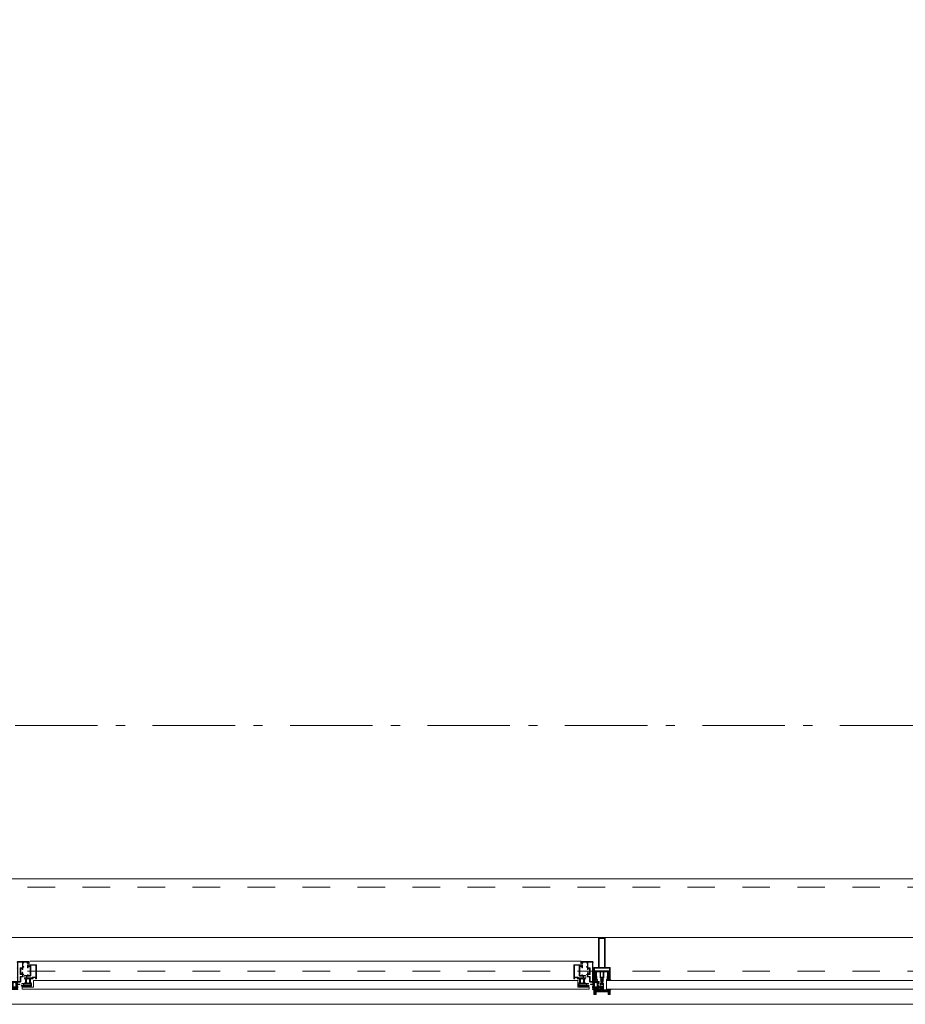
# Model space of a CAD drawing. Header units: millimetres. Extents: x 293454 to 524618, y 211738 to 307297.
# Tile 93 of 152: x 510508 to 513192, y 219688 to 222673. Entities that reach past the tile are written whole.
import ezdxf

# ---------------------------------------------------------------- set-up
doc = ezdxf.new("R2010")
doc.units = ezdxf.units.MM
doc.header["$LTSCALE"] = 400
doc.linetypes.add('STYLE_01', pattern=[0.416641, 0.208282, -0.208359])
doc.linetypes.add('STYLE_06', pattern=[1.041641, 0.625, -0.208282, 0.069427, -0.138931])
doc.layers.add('mat-glas', color=5, linetype='Continuous', lineweight=15)
doc.layers.add('None', color=7, linetype='Continuous', lineweight=9)
doc.styles.get("Standard").update_dxf_attribs({"font": 'arial.ttf'})

# ---------------------------------------------------------------- blocks, each defined once
blk = doc.blocks.new('30010-0')
at = {"layer": 'None', "color": 8, "linetype": 'Continuous', "lineweight": 5}
for p, q in [((3, 20), (3, 22)), ((3, 11), (3, 18)), ((3, 6), (3, 9)), ((4, 6), (4, 22)), ((5, 6), (5, 22)), ((6, 18), (6, 22)), ((6, 6), (6, 11)), ((7, 20), (7, 22)), ((8, 21), (8, 22)), ((8, 6), (8, 7)), ((12, 21), (12, 22)), ((12, 6), (12, 7)), ((13, 20), (13, 22)), ((13, 6), (13, 8)), ((14, 6), (14, 22)), ((15, 6), (15, 22)), ((16, 6), (16, 22)), ((17, 20), (17, 22)), ((17, 13), (17, 17)), ((17, 6), (17, 9)), ((18, 14), (18, 16)), ((19, 14), (19, 16)), ((20, 14), (20, 16)), ((21, 14), (21, 16)), ((22, 15), (22, 16)), ((23, 15), (23, 16)), ((24, 14), (24, 16)), ((25, 15), (25, 16))]:
    blk.add_line(p, q, dxfattribs=at)
at = {"layer": 'None', "color": 8, "linetype": 'Continuous', "lineweight": 5, "flags": 128}
for points in [[(20, 22), (27, 22), (28, 23), (29, 24), (29, 37), (30, 38), (34, 38), (35, 38), (36, 39), (36, 39), (36, 40), (36, 40), (36, 40), (35, 40), (35, 40), (35, 43), (36, 44), (37, 44), (38, 45), (37, 45), (35, 45), (35, 50), (34, 52), (33, 52), (33, 48), (32, 47), (30, 47), (29, 48), (29, 63), (30, 64), (32, 64), (33, 63), (33, 61), (34, 61), (35, 62), (35, 68), (37, 68), (38, 69), (37, 70), (35, 70), (35, 80), (36, 80), (36, 80), (37, 80), (37, 81), (35, 81), (35, 83), (50, 83), (50, 81), (49, 81), (49, 80), (49, 80), (50, 80), (50, 79), (51, 79), (51, 79), (52, 79), (52, 80), (51, 80), (51, 81), (52, 81), (52, 83), (54, 83), (54, 81), (54, 81), (54, 80), (54, 80), (54, 79), (54, 79), (55, 79), (55, 83), (55, 84), (54, 85), (20, 85), (19, 84), (18, 83), (18, 82), (19, 82), (19, 66), (18, 66), (18, 65), (19, 65), (19, 37), (18, 37), (18, 36), (19, 36), (19, 25), (18, 24), (1, 24), (0, 24), (0, 22), (0, 22), (1, 21), (1, 21), (1, 18), (2, 18), (2, 18), (3, 19), (3, 20), (3, 20), (3, 20), (3, 20), (2, 20), (2, 20), (2, 22), (1, 22), (2, 22), (8, 22), (8, 23), (9, 22), (9, 22), (9, 22), (7, 21), (6, 20), (7, 20), (10, 21), (13, 20), (14, 20), (13, 21), (12, 21), (12, 21), (11, 22), (11, 22), (11, 22), (12, 23), (12, 22), (19, 22), (19, 22), (18, 22), (18, 20), (18, 20), (18, 20), (17, 20), (17, 20), (17, 20), (17, 19), (18, 18), (18, 18), (19, 18), (20, 21), (20, 21), (20, 22)], [(27, 65), (27, 46), (28, 45), (33, 45), (34, 44), (34, 40), (33, 39), (28, 39), (27, 38), (27, 25), (26, 24), (21, 24), (20, 25), (20, 82), (21, 83), (33, 83), (34, 82), (34, 67), (33, 66), (28, 66)], [(9, 7), (9, 7), (8, 6), (2, 6), (2, 8), (2, 9), (3, 9), (3, 9), (3, 9), (3, 10), (3, 11), (3, 18), (3, 19), (3, 20), (3, 20), (3, 20), (3, 20), (2, 20), (2, 20), (2, 22), (8, 22), (9, 22), (9, 22), (7, 20), (6, 19), (6, 18), (6, 11), (6, 9), (7, 8), (7, 6)], [(17, 5), (17, 2), (3, 2), (3, 5)]]:
    blk.add_lwpolyline(points, close=True, dxfattribs=at)
for points in [[(20, 6), (20, 7), (20, 7), (20, 8), (19, 11), (18, 11), (18, 11), (17, 10), (17, 9), (17, 9), (18, 9), (18, 9), (18, 9), (18, 9), (18, 7), (19, 7), (19, 6), (12, 6), (12, 6), (11, 6), (11, 7), (11, 7), (13, 8), (14, 9), (13, 9), (10, 8), (7, 9), (6, 9), (7, 8), (8, 7), (8, 7), (9, 7), (9, 7), (9, 6), (8, 6), (8, 6), (2, 6), (1, 7), (2, 7), (2, 9), (2, 9), (3, 9), (3, 9), (3, 9), (3, 10), (2, 11), (2, 11), (1, 11), (0, 8), (1, 7), (0, 7), (0, 6), (0, 5), (1, 5), (1, 5), (2, 4), (2, 2), (1, 2), (0, 1), (0, 0), (1, 0), (20, 0), (20, 0), (20, 1), (19, 2), (19, 2), (19, 4), (19, 5), (19, 5), (20, 5), (20, 5), (20, 6)], [(12, 7), (12, 6), (18, 6), (18, 8), (18, 9), (18, 9), (17, 9), (17, 9), (17, 9), (17, 10), (17, 11), (17, 13), (18, 14), (20, 14), (23, 15), (23, 15), (23, 15), (23, 14), (25, 15), (26, 15), (26, 16), (26, 16), (26, 16), (18, 16), (18, 17), (17, 18), (17, 19), (17, 20), (17, 20), (18, 20), (18, 20), (18, 20), (18, 22), (12, 22), (12, 22), (12, 22), (13, 20), (14, 19), (14, 18), (14, 11), (14, 9), (13, 8), (12, 7)]]:
    blk.add_lwpolyline(points, dxfattribs=at)
blk = doc.blocks.new('30009-0')
at = {"layer": 'None', "color": 8, "linetype": 'Continuous', "lineweight": 5, "flags": 128}
for points in [[(32, 24), (34, 24), (34, 23), (34, 22), (35, 22), (36, 22), (37, 22), (37, 23), (36, 23), (36, 26), (45, 26), (45, 23), (44, 23), (44, 22), (45, 22), (47, 22), (47, 64), (46, 65), (45, 65), (21, 65), (20, 64), (20, 56), (20, 56), (22, 56), (22, 57), (22, 59), (23, 59), (23, 61), (22, 61), (22, 61), (22, 63), (22, 64), (27, 64), (28, 63), (28, 61), (27, 61), (26, 61), (26, 59), (28, 59), (28, 46), (28, 46), (28, 45), (28, 32), (22, 32), (22, 34), (22, 34), (20, 34), (20, 34), (20, 32), (12, 32), (11, 32), (11, 31), (12, 30), (13, 30), (13, 31), (16, 31), (17, 30), (17, 26), (16, 25), (16, 25), (11, 25), (11, 26), (11, 26), (10, 25), (10, 24), (10, 24), (11, 24), (12, 23), (12, 23), (12, 22), (13, 20), (13, 19), (14, 19), (15, 20), (15, 21), (15, 21), (14, 21), (14, 21), (14, 22), (14, 22), (13, 23), (13, 23), (13, 24), (19, 24), (20, 24), (20, 24), (20, 23), (20, 23), (19, 22), (18, 21), (18, 21), (22, 22), (25, 21), (25, 21), (24, 22), (23, 23), (23, 23), (23, 23), (23, 23), (23, 24), (23, 24), (24, 24), (30, 24), (30, 23), (30, 23), (29, 22), (28, 21), (28, 20), (29, 19), (30, 19), (30, 20), (31, 22), (31, 23), (31, 23), (32, 24)], [(11, 8), (9, 8), (8, 8), (2, 8), (2, 8), (2, 7), (3, 6), (3, 6), (3, 7), (6, 7), (7, 6), (7, 2), (6, 2), (2, 2), (2, 2), (1, 2), (0, 1), (0, 1), (1, 0), (31, 0), (32, 1), (32, 8), (31, 8), (31, 9), (31, 9), (30, 12), (30, 12), (29, 12), (28, 11), (28, 10), (29, 10), (29, 10), (29, 10), (29, 10), (30, 9), (30, 8), (30, 8), (24, 8), (23, 7), (23, 8), (23, 8), (23, 8), (24, 9), (25, 10), (25, 10), (22, 9), (18, 10), (18, 10), (19, 9), (20, 9), (20, 9), (20, 8), (20, 8), (20, 8), (20, 7), (19, 8), (13, 8), (13, 8), (13, 9), (14, 10), (14, 10), (14, 10), (14, 10), (15, 10), (15, 11), (14, 12), (13, 12), (13, 12), (12, 9), (12, 9), (12, 8), (11, 8)], [(8, 2), (8, 6), (30, 6), (30, 2), (8, 2)], [(20, 23), (20, 24), (20, 24), (14, 24), (14, 22), (14, 22), (14, 21), (14, 21), (15, 21), (15, 21), (14, 19), (14, 12), (15, 11), (15, 10), (15, 10), (14, 10), (14, 10), (14, 10), (14, 10), (14, 8), (20, 8), (20, 8), (20, 8), (18, 10), (18, 8), (18, 10), (18, 11), (17, 12), (17, 20), (17, 21), (18, 21), (20, 23)], [(23, 23), (23, 24), (23, 24), (29, 24), (29, 22), (29, 22), (29, 21), (29, 21), (28, 21), (28, 21), (29, 19), (29, 12), (28, 11), (28, 10), (28, 10), (29, 10), (29, 10), (29, 10), (29, 10), (29, 8), (23, 8), (23, 8), (23, 8), (25, 10), (25, 8), (25, 10), (26, 11), (26, 12), (26, 20), (26, 21), (25, 21), (23, 23)]]:
    blk.add_lwpolyline(points, dxfattribs=at)
blk.add_lwpolyline([(30, 32), (30, 63), (31, 64), (44, 64), (45, 63), (45, 28), (44, 27), (35, 27), (34, 26), (33, 25), (19, 25), (18, 26), (18, 29), (19, 30), (28, 30), (29, 31)], close=True, dxfattribs=at)
blk = doc.blocks.new('*U414')
at = {"layer": 'None', "color": 4, "linetype": 'Continuous', "lineweight": 15}
blk.add_line((50373.1, -35284.5), (50372.1, -35283.5), dxfattribs=at)
at = {"layer": 'None', "color": 7, "xscale": -1}
for name, p in [('30009-0', (50407.1, -35300.5)), ('30010-0', (50437.1, -35310.5))]:
    blk.add_blockref(name, p, dxfattribs=at)
blk = doc.blocks.new('*U415')
at = {"layer": 'None', "color": 8, "lineweight": 5, "flags": 128}
for points in [[(50430.9, -35283.5), (50430.9, -35283.5, 0.390793), (50432.5, -35282.2), (50432.5, -35282.2, 0.390793), (50431.3, -35280.5), (50431.3, -35280.5, -0.352623), (50429.7, -35278.6), (50429.7, -35271.8), (50429.7, -35271.8, 0.414214), (50429.4, -35271.5), (50428.2, -35271.5), (50427.7, -35271.7), (50427.7, -35271.7, -0.520293), (50427.4, -35271.5), (50427.4, -35268.8), (50427.5, -35268.7), (50427.5, -35266.7), (50427.5, -35266.7, -0.577863), (50427.6, -35266.4), (50427.7, -35266.4), (50427.7, -35266.4, 0.366605), (50428, -35266.2), (50428, -35266.2, 0.366605), (50427.8, -35265.8), (50427.8, -35265.8, -0.130834), (50426.5, -35264.8), (50426.5, -35264.8, 0.439074), (50425, -35264.8), (50425, -35264.8, -0.133252), (50423.7, -35265.8), (50423.7, -35265.8, 0.366605), (50423.5, -35266.2), (50423.5, -35266.2, 0.366605), (50423.8, -35266.4), (50423.9, -35266.4), (50423.9, -35266.4, -0.577455), (50423.9, -35266.7), (50423.9, -35268.7), (50424.1, -35268.8), (50424.1, -35271.5), (50424.1, -35271.5, -0.52048), (50423.8, -35271.7), (50423.3, -35271.5), (50421, -35271.5), (50421, -35271.5, 0.414214), (50420.7, -35271.8), (50420.7, -35279.6), (50420.7, -35279.6, -0.255976), (50419.8, -35281.3), (50419.8, -35281.3, 0.749676), (50420.5, -35283.5), (50424.5, -35283.5), (50424.5, -35283.5, 0.414214), (50426.5, -35281.5), (50426.5, -35281.5, -0.402808), (50427, -35281), (50427, -35281, -0.402808), (50427.5, -35281.5), (50427.5, -35281.5, 0.233259), (50427.8, -35281.8), (50431.1, -35282.3), (50431.1, -35282.3, -0.419014), (50431.2, -35282.4), (50431.2, -35282.4, -0.419014), (50431.1, -35282.5), (50429.8, -35282.5), (50429.8, -35282.5, 0.414214), (50429.3, -35283), (50429.3, -35283, 0.414214), (50429.8, -35283.5)], [(50420.7, -35271.3), (50420.7, -35255.5), (50422.6, -35255.5), (50468.8, -35255.5), (50470.7, -35255.5), (50470.7, -35271.3), (50467.9, -35271.3), (50467.9, -35266.7), (50468.4, -35266.7), (50468.4, -35265.3), (50467.9, -35265.3), (50467.9, -35263.4), (50467.6, -35263.2), (50467.6, -35259), (50467.6, -35259, 0.414214), (50465.9, -35257.3), (50465.9, -35257.3), (50465.9, -35257.3, 0.414214), (50464.2, -35259), (50464.2, -35263.2), (50463.9, -35263.4), (50463.9, -35265.3), (50463.4, -35265.3), (50463.4, -35266.7), (50463.9, -35266.7), (50463.9, -35271.3), (50462.1, -35271.3), (50462.1, -35258.5), (50462.1, -35258.5, 0.414214), (50460.9, -35257.3), (50460.9, -35257.3), (50452.3, -35257.3), (50452.3, -35257.3, 0.414214), (50451.1, -35258.5), (50451.1, -35275.5), (50449.7, -35275.5), (50449.7, -35278.3), (50450.1, -35278.7), (50449.7, -35279.1), (50449.7, -35279.7), (50450.1, -35280.1), (50449.7, -35280.5), (50449.7, -35281.1), (50450.1, -35281.5), (50449.7, -35282.5), (50449.7, -35287.3), (50448, -35287.3), (50448, -35276.5), (50448, -35276.5, 0.414214), (50445.8, -35274.3), (50445.7, -35274.3), (50445.7, -35274.3, 0.414214), (50443.5, -35276.5), (50443.5, -35287.3), (50441.8, -35287.3), (50441.8, -35282.5), (50441.4, -35281.5), (50441.8, -35281.1), (50441.8, -35280.5), (50441.4, -35280.1), (50441.8, -35279.7), (50441.8, -35279.1), (50441.4, -35278.7), (50441.8, -35278.3), (50441.8, -35275.5), (50440.4, -35275.5), (50440.4, -35258.5), (50440.4, -35258.5, 0.414214), (50439.2, -35257.3), (50439.2, -35257.3), (50430.6, -35257.3), (50430.6, -35257.3, 0.414214), (50429.4, -35258.5), (50429.4, -35271.3), (50427.5, -35271.3), (50427.5, -35266.7), (50428, -35266.7), (50428, -35265.3), (50427.5, -35265.3), (50427.5, -35263.4), (50427.3, -35263.2), (50427.3, -35259), (50427.3, -35259, 0.414214), (50425.6, -35257.3), (50425.6, -35257.3), (50425.6, -35257.3, 0.414214), (50423.9, -35259), (50423.9, -35263.2), (50423.6, -35263.4), (50423.6, -35265.3), (50423.1, -35265.3), (50423.1, -35266.7), (50423.6, -35266.7), (50423.6, -35271.3)], [(50422.7, -35274.6), (50422.7, -35274.6, -0.414214), (50423.6, -35273.7), (50423.6, -35273.7, -0.414214), (50424.4, -35274.6), (50424.4, -35277.5), (50424.4, -35277.5, -0.414214), (50423.6, -35278.3), (50423.6, -35278.3, -0.414214), (50422.7, -35277.5)], [(50424.7, -35266.5, -0.29188), (50424.9, -35266), (50425.4, -35265.6), (50425.4, -35265.6, -0.344328), (50426, -35265.6), (50426.5, -35266), (50426.5, -35266, -0.29188), (50426.7, -35266.5), (50426.3, -35268.2), (50426.3, -35268.2, -0.348796), (50425.7, -35268.7), (50425.7, -35268.7, -0.348796), (50425.1, -35268.2), (50424.7, -35266.5)], [(50426.9, -35278.3, -0.414214), (50426, -35277.5), (50426, -35274.6), (50426, -35274.6, -0.414214), (50426.9, -35273.7), (50426.9, -35273.7, -0.414214), (50427.7, -35274.6), (50427.7, -35277.5), (50427.7, -35277.5, -0.414214), (50426.9, -35278.3)], [(50460.6, -35283.5), (50460.6, -35283.5, -0.390793), (50459, -35282.2), (50459, -35282.2, -0.390793), (50460.2, -35280.5), (50460.2, -35280.5, 0.352623), (50461.7, -35278.6), (50461.7, -35271.8), (50461.7, -35271.8, -0.414214), (50462, -35271.5), (50463.3, -35271.5), (50463.8, -35271.7), (50463.8, -35271.7, 0.520293), (50464.1, -35271.5), (50464.1, -35268.8), (50463.9, -35268.7), (50463.9, -35266.7), (50463.9, -35266.7, 0.577863), (50463.9, -35266.4), (50463.8, -35266.4), (50463.8, -35266.4, -0.366605), (50463.5, -35266.2), (50463.5, -35266.2, -0.366605), (50463.7, -35265.8), (50463.7, -35265.8, 0.130834), (50465, -35264.8), (50465, -35264.8, -0.439074), (50466.5, -35264.8), (50466.5, -35264.8, 0.133252), (50467.8, -35265.8), (50467.8, -35265.8, -0.366605), (50468, -35266.2), (50468, -35266.2, -0.366605), (50467.7, -35266.4), (50467.6, -35266.4), (50467.6, -35266.4, 0.577455), (50467.5, -35266.7), (50467.5, -35268.7), (50467.4, -35268.8), (50467.4, -35271.5), (50467.4, -35271.5, 0.52048), (50467.7, -35271.7), (50468.2, -35271.5), (50470.4, -35271.5), (50470.4, -35271.5, -0.414214), (50470.7, -35271.8), (50470.7, -35279.6), (50470.7, -35279.6, 0.255976), (50471.7, -35281.3), (50471.7, -35281.3, -0.749676), (50471, -35283.5), (50466.9, -35283.5), (50466.9, -35283.5, -0.414214), (50464.9, -35281.5), (50464.9, -35281.5, 0.402808), (50464.5, -35281), (50464.5, -35281, 0.402808), (50463.9, -35281.5), (50463.9, -35281.5, -0.233259), (50463.7, -35281.8), (50460.4, -35282.3), (50460.4, -35282.3, 0.419014), (50460.3, -35282.4), (50460.3, -35282.4, 0.419014), (50460.4, -35282.5), (50461.7, -35282.5), (50461.7, -35282.5, -0.414214), (50462.2, -35283), (50462.2, -35283, -0.414214), (50461.7, -35283.5)], [(50464.6, -35278.3, 0.414214), (50465.4, -35277.5), (50465.4, -35274.6), (50465.4, -35274.6, 0.414214), (50464.6, -35273.7), (50464.6, -35273.7, 0.414214), (50463.7, -35274.6), (50463.7, -35277.5), (50463.7, -35277.5, 0.414214), (50464.6, -35278.3)], [(50466.7, -35266.5, 0.29188), (50466.5, -35266), (50466, -35265.6), (50466, -35265.6, 0.344328), (50465.4, -35265.6), (50464.9, -35266), (50464.9, -35266, 0.29188), (50464.7, -35266.5), (50465.1, -35268.2), (50465.1, -35268.2, 0.348796), (50465.7, -35268.7), (50465.7, -35268.7, 0.348796), (50466.3, -35268.2), (50466.7, -35266.5)], [(50468.7, -35274.6), (50468.7, -35274.6, 0.414214), (50467.9, -35273.7), (50467.9, -35273.7, 0.414214), (50467, -35274.6), (50467, -35277.5), (50467, -35277.5, 0.414214), (50467.9, -35278.3), (50467.9, -35278.3, 0.414214), (50468.7, -35277.5)], [(50425, -35280.5), (50425, -35280.5, -0.552342), (50425.6, -35281.7), (50425.6, -35281.7, -0.263556), (50423.9, -35282.7), (50420.4, -35282.7), (50420.4, -35282.7, -0.437017), (50420.1, -35282.4), (50420.1, -35282.4, -0.437017), (50420.4, -35282.1), (50420.4, -35282.1, 0.396568), (50422.1, -35280.8), (50422.1, -35280.8, -0.418874), (50422.6, -35280.3)], [(50466.5, -35280.5), (50466.5, -35280.5, 0.552342), (50465.9, -35281.7), (50465.9, -35281.7, 0.263556), (50467.6, -35282.7), (50471.1, -35282.7), (50471.1, -35282.7, 0.437017), (50471.4, -35282.4), (50471.4, -35282.4, 0.437017), (50471.1, -35282.1), (50471.1, -35282.1, -0.396568), (50469.4, -35280.8), (50469.4, -35280.8, 0.418874), (50468.9, -35280.3)]]:
    blk.add_lwpolyline(points, format="xyb", close=True, dxfattribs=at)
blk.add_lwpolyline([(50441.7, -35257.3), (50441.7, -35273), (50449.8, -35273), (50449.8, -35257.3)], close=True, dxfattribs=at)
blk = doc.blocks.new('*U416')
at = {"layer": 'None', "color": 7}
blk.add_blockref('*U415', (0, 0), dxfattribs=at)
blk = doc.blocks.new('*U417')
at = {"layer": 'None', "color": 8, "linetype": 'Continuous', "lineweight": 5, "flags": 128}
for points in [[(50455.7, -35153.5), (50435.7, -35153.5), (50435.7, -35243.5), (50420.7, -35243.5), (50420.7, -35255.5), (50470.7, -35255.5), (50470.7, -35243.5), (50455.7, -35243.5)], [(50453.7, -35155.5), (50453.7, -35243.5), (50437.7, -35243.5), (50437.7, -35155.5)], [(50437.7, -35245.5), (50453.7, -35245.5), (50468.7, -35245.5), (50468.7, -35253.5), (50422.7, -35253.5), (50422.7, -35245.5)]]:
    blk.add_lwpolyline(points, close=True, dxfattribs=at)
blk = doc.blocks.new('*U418')
at = {"layer": 'None', "color": 7}
for name in ['*U417', '*U416']:
    blk.add_blockref(name, (0, 0), dxfattribs=at)
blk = doc.blocks.new('*U419')
at = {"layer": 'None', "color": 8, "linetype": 'Continuous', "lineweight": 5}
for p, q in [((50423.7, -35317.6), (50422.7, -35313.6)), ((50422.7, -35313.6), (50444.7, -35313.6)), ((50422.7, -35318.6), (50423.7, -35317.6)), ((50423.7, -35320.6), (50422.7, -35318.6)), ((50423.7, -35321.6), (50423.7, -35320.6)), ((50424.7, -35323.6), (50423.7, -35321.6)), ((50425.7, -35323.6), (50424.7, -35323.6)), ((50425.7, -35315.6), (50425.7, -35316.6)), ((50465.7, -35315.6), (50425.7, -35315.6)), ((50425.7, -35316.6), (50425.7, -35322.6)), ((50425.7, -35322.6), (50425.7, -35323.6)), ((50444.7, -35312.6), (50445.7, -35311.6)), ((50444.7, -35313.6), (50444.7, -35312.6)), ((50445.7, -35311.6), (50447.7, -35312.6)), ((50447.7, -35312.6), (50447.7, -35313.6)), ((50447.7, -35313.6), (50469.7, -35313.6)), ((50466.7, -35316.6), (50465.7, -35315.6)), ((50466.7, -35322.6), (50466.7, -35316.6)), ((50466.7, -35323.6), (50466.7, -35322.6)), ((50467.7, -35323.6), (50466.7, -35323.6)), ((50468.7, -35320.6), (50467.7, -35321.6)), ((50467.7, -35321.6), (50467.7, -35323.6)), ((50469.7, -35313.6), (50468.7, -35317.6)), ((50468.7, -35317.6), (50469.7, -35318.6)), ((50469.7, -35318.6), (50468.7, -35320.6))]:
    blk.add_line(p, q, dxfattribs=at)
at = {"layer": 'None', "color": 8, "linetype": 'Continuous', "lineweight": 5, "flags": 128}
blk.add_lwpolyline([(50422.7, -35313.6), (50444.7, -35313.6), (50444.7, -35312.6), (50445.7, -35311.6), (50447.7, -35312.6), (50447.7, -35313.6), (50469.7, -35313.6), (50468.7, -35317.6), (50468.7, -35317.6), (50468.7, -35317.6), (50469.7, -35318.6), (50469.7, -35318.6), (50468.7, -35320.6), (50467.7, -35321.6), (50467.7, -35323.6), (50466.7, -35323.6), (50466.7, -35323.6), (50466.7, -35322.6), (50466.7, -35316.6), (50465.7, -35315.6), (50425.7, -35315.6), (50425.7, -35316.6), (50425.7, -35322.6), (50425.7, -35323.6), (50424.7, -35323.6), (50424.7, -35323.6), (50423.7, -35321.6), (50423.7, -35320.6), (50422.7, -35318.6), (50422.7, -35318.6), (50423.7, -35317.6), (50423.7, -35317.6), (50423.7, -35317.6)], close=True, dxfattribs=at)
at = {"layer": 'None', "color": 0, "flags": 1}
blk.add_attdef('GRUPPE', (50422.7, -35331.3), '', height=4.23, dxfattribs=at)
blk = doc.blocks.new('*U420')
at = {"layer": 'None', "color": 8, "linetype": 'Continuous', "lineweight": 5}
for p, q in [((50440.7, -35291.6), (50442.7, -35291.6)), ((50440.7, -35308.6), (50440.7, -35291.6)), ((50441.7, -35293.6), (50441.7, -35296.6)), ((50442.7, -35293.6), (50441.7, -35293.6)), ((50441.7, -35296.6), (50442.7, -35297.6)), ((50442.7, -35302.6), (50441.7, -35303.6)), ((50441.7, -35303.6), (50441.7, -35307.6)), ((50441.7, -35307.6), (50442.7, -35307.6)), ((50442.7, -35291.6), (50443.7, -35290.6)), ((50443.7, -35293.6), (50442.7, -35293.6)), ((50442.7, -35296.6), (50443.7, -35296.6)), ((50442.7, -35297.6), (50442.7, -35296.6)), ((50444.7, -35300.6), (50442.7, -35302.6)), ((50442.7, -35307.6), (50442.7, -35308.6)), ((50443.7, -35280.6), (50444.7, -35279.6)), ((50443.7, -35281.6), (50443.7, -35280.6)), ((50443.7, -35283.6), (50443.7, -35281.6)), ((50443.7, -35284.6), (50443.7, -35283.6)), ((50443.7, -35286.6), (50443.7, -35284.6)), ((50443.7, -35288.6), (50443.7, -35286.6)), ((50443.7, -35289.6), (50443.7, -35288.6)), ((50443.7, -35290.6), (50443.7, -35289.6)), ((50445.7, -35292.6), (50443.7, -35293.6)), ((50443.7, -35296.6), (50445.7, -35295.6)), ((50444.7, -35279.6), (50445.7, -35278.6)), ((50445.7, -35279.6), (50444.7, -35280.6)), ((50444.7, -35280.6), (50444.7, -35282.6)), ((50444.7, -35282.6), (50444.7, -35283.6)), ((50444.7, -35283.6), (50444.7, -35284.6)), ((50444.7, -35284.6), (50444.7, -35286.6)), ((50444.7, -35286.6), (50444.7, -35287.6)), ((50444.7, -35287.6), (50444.7, -35288.6)), ((50444.7, -35288.6), (50444.7, -35290.6)), ((50444.7, -35290.6), (50445.7, -35291.6)), ((50446.7, -35300.6), (50444.7, -35300.6)), ((50445.7, -35278.6), (50446.7, -35279.6)), ((50446.7, -35280.6), (50445.7, -35279.6)), ((50445.7, -35291.6), (50446.7, -35290.6)), ((50446.7, -35293.6), (50445.7, -35292.6)), ((50445.7, -35295.6), (50447.7, -35296.6)), ((50446.7, -35279.6), (50447.7, -35280.6)), ((50446.7, -35282.6), (50446.7, -35280.6)), ((50446.7, -35283.6), (50446.7, -35282.6)), ((50446.7, -35284.6), (50446.7, -35283.6)), ((50446.7, -35286.6), (50446.7, -35284.6)), ((50446.7, -35288.6), (50446.7, -35286.6)), ((50446.7, -35290.6), (50446.7, -35288.6)), ((50448.7, -35293.6), (50446.7, -35293.6)), ((50448.7, -35302.6), (50446.7, -35300.6)), ((50447.7, -35280.6), (50447.7, -35281.6)), ((50447.7, -35281.6), (50447.7, -35283.6)), ((50447.7, -35283.6), (50447.7, -35284.6)), ((50447.7, -35284.6), (50447.7, -35286.6)), ((50447.7, -35286.6), (50447.7, -35288.6)), ((50447.7, -35288.6), (50447.7, -35289.6)), ((50447.7, -35289.6), (50447.7, -35290.6)), ((50447.7, -35290.6), (50448.7, -35291.6)), ((50447.7, -35296.6), (50448.7, -35296.6)), ((50448.7, -35291.6), (50450.7, -35291.6)), ((50449.7, -35293.6), (50448.7, -35293.6)), ((50448.7, -35297.6), (50449.7, -35296.6)), ((50448.7, -35296.6), (50448.7, -35297.6)), ((50449.7, -35303.6), (50448.7, -35302.6)), ((50448.7, -35307.6), (50449.7, -35307.6)), ((50448.7, -35308.6), (50448.7, -35307.6)), ((50449.7, -35296.6), (50449.7, -35293.6)), ((50449.7, -35307.6), (50449.7, -35303.6)), ((50450.7, -35291.6), (50450.7, -35308.6)), ((50440.7, -35309.6), (50440.7, -35308.6)), ((50441.7, -35309.6), (50440.7, -35309.6)), ((50442.7, -35309.6), (50441.7, -35309.6)), ((50442.7, -35308.6), (50442.7, -35309.6)), ((50448.7, -35309.6), (50448.7, -35308.6)), ((50449.7, -35309.6), (50448.7, -35309.6)), ((50450.7, -35309.6), (50449.7, -35309.6)), ((50450.7, -35308.6), (50450.7, -35309.6))]:
    blk.add_line(p, q, dxfattribs=at)
at = {"layer": 'None', "color": 8, "linetype": 'Continuous', "lineweight": 5, "flags": 128}
for points in [[(50450.7, -35291.6), (50450.7, -35308.6), (50450.7, -35309.6), (50449.7, -35309.6), (50448.7, -35309.6), (50448.7, -35308.6), (50448.7, -35307.6), (50448.7, -35307.6), (50449.7, -35307.6), (50449.7, -35303.6), (50448.7, -35302.6), (50446.7, -35300.6), (50444.7, -35300.6), (50442.7, -35302.6), (50441.7, -35303.6), (50441.7, -35307.6), (50442.7, -35307.6), (50442.7, -35307.6), (50442.7, -35308.6), (50442.7, -35309.6), (50441.7, -35309.6), (50440.7, -35309.6), (50440.7, -35308.6), (50440.7, -35291.6), (50442.7, -35291.6), (50443.7, -35290.6), (50443.7, -35289.6), (50443.7, -35288.6), (50443.7, -35286.6), (50443.7, -35284.6), (50443.7, -35284.6), (50443.7, -35284.6), (50443.7, -35283.6), (50443.7, -35281.6), (50443.7, -35280.6), (50444.7, -35279.6), (50444.7, -35279.6), (50445.7, -35278.6), (50446.7, -35279.6), (50446.7, -35279.6), (50447.7, -35280.6), (50447.7, -35281.6), (50447.7, -35283.6), (50447.7, -35284.6), (50447.7, -35284.6), (50447.7, -35284.6), (50447.7, -35286.6), (50447.7, -35288.6), (50447.7, -35289.6), (50447.7, -35290.6), (50448.7, -35291.6)], [(50442.7, -35293.6), (50441.7, -35293.6), (50441.7, -35296.6), (50442.7, -35297.6), (50442.7, -35297.6), (50442.7, -35296.6), (50443.7, -35296.6), (50445.7, -35295.6), (50447.7, -35296.6), (50448.7, -35296.6), (50448.7, -35297.6), (50449.7, -35296.6), (50449.7, -35293.6), (50448.7, -35293.6), (50446.7, -35293.6), (50445.7, -35292.6), (50443.7, -35293.6)]]:
    blk.add_lwpolyline(points, close=True, dxfattribs=at)
blk.add_lwpolyline([(50444.7, -35290.6), (50445.7, -35291.6), (50446.7, -35290.6), (50446.7, -35288.6), (50446.7, -35288.6), (50446.7, -35286.6), (50446.7, -35284.6), (50446.7, -35283.6), (50446.7, -35283.6), (50446.7, -35282.6), (50446.7, -35282.6), (50446.7, -35280.6), (50445.7, -35279.6), (50444.7, -35280.6), (50444.7, -35282.6), (50444.7, -35282.6), (50444.7, -35283.6), (50444.7, -35283.6), (50444.7, -35284.6), (50444.7, -35286.6), (50444.7, -35287.6), (50444.7, -35287.6), (50444.7, -35288.6), (50444.7, -35288.6), (50444.7, -35290.6)], dxfattribs=at)
at = {"layer": 'None', "color": 0, "flags": 1}
blk.add_attdef('GRUPPE', (50440.7, -35317.3), '', height=4.23, dxfattribs=at)
blk = doc.blocks.new('*U421')
at = {"layer": 'None', "color": 8, "linetype": 'Continuous', "lineweight": 5}
for p, q in [((50441.7, -35305.6), (50442.7, -35306.6)), ((50442.7, -35305.6), (50441.7, -35305.6)), ((50444.7, -35302.6), (50442.7, -35305.6)), ((50442.7, -35306.6), (50443.7, -35306.6)), ((50443.7, -35306.6), (50443.7, -35308.6)), ((50445.7, -35302.6), (50444.7, -35302.6)), ((50444.7, -35304.6), (50445.7, -35303.6)), ((50444.7, -35308.6), (50444.7, -35304.6)), ((50446.7, -35302.6), (50445.7, -35302.6)), ((50445.7, -35303.6), (50446.7, -35304.6)), ((50448.7, -35305.6), (50446.7, -35302.6)), ((50446.7, -35304.6), (50446.7, -35308.6)), ((50447.7, -35306.6), (50448.7, -35306.6)), ((50447.7, -35308.6), (50447.7, -35306.6)), ((50449.7, -35305.6), (50448.7, -35305.6)), ((50448.7, -35306.6), (50449.7, -35305.6)), ((50418.7, -35310.6), (50418.7, -35311.6)), ((50420.7, -35310.6), (50418.7, -35310.6)), ((50418.7, -35311.6), (50419.7, -35311.6)), ((50419.7, -35311.6), (50420.7, -35313.6)), ((50422.7, -35311.6), (50420.7, -35310.6)), ((50420.7, -35313.6), (50443.7, -35313.6)), ((50423.7, -35310.6), (50422.7, -35311.6)), ((50424.7, -35311.6), (50423.7, -35310.6)), ((50425.7, -35310.6), (50424.7, -35311.6)), ((50426.7, -35311.6), (50425.7, -35310.6)), ((50427.7, -35310.6), (50426.7, -35311.6)), ((50428.7, -35310.6), (50427.7, -35310.6)), ((50428.7, -35311.6), (50428.7, -35310.6)), ((50429.7, -35311.6), (50428.7, -35311.6)), ((50429.7, -35310.6), (50429.7, -35311.6)), ((50430.7, -35310.6), (50429.7, -35310.6)), ((50430.7, -35311.6), (50430.7, -35310.6)), ((50431.7, -35311.6), (50430.7, -35311.6)), ((50431.7, -35310.6), (50431.7, -35311.6)), ((50432.7, -35310.6), (50431.7, -35310.6)), ((50434.7, -35311.6), (50432.7, -35310.6)), ((50440.7, -35311.6), (50434.7, -35311.6)), ((50442.7, -35311.6), (50440.7, -35311.6)), ((50443.7, -35308.6), (50442.7, -35310.6)), ((50442.7, -35310.6), (50442.7, -35311.6)), ((50443.7, -35313.6), (50444.7, -35312.6)), ((50445.7, -35309.6), (50444.7, -35308.6)), ((50444.7, -35312.6), (50445.7, -35311.6)), ((50446.7, -35308.6), (50445.7, -35309.6)), ((50445.7, -35311.6), (50446.7, -35312.6)), ((50446.7, -35312.6), (50447.7, -35313.6)), ((50448.7, -35310.6), (50447.7, -35308.6)), ((50447.7, -35313.6), (50470.7, -35313.6)), ((50448.7, -35311.6), (50448.7, -35310.6)), ((50450.7, -35311.6), (50448.7, -35311.6)), ((50456.7, -35311.6), (50450.7, -35311.6)), ((50458.7, -35310.6), (50456.7, -35311.6)), ((50459.7, -35310.6), (50458.7, -35310.6)), ((50459.7, -35311.6), (50459.7, -35310.6)), ((50460.7, -35311.6), (50459.7, -35311.6)), ((50460.7, -35310.6), (50460.7, -35311.6)), ((50461.7, -35310.6), (50460.7, -35310.6)), ((50461.7, -35311.6), (50461.7, -35310.6)), ((50462.7, -35311.6), (50461.7, -35311.6)), ((50462.7, -35310.6), (50462.7, -35311.6)), ((50463.7, -35310.6), (50462.7, -35310.6)), ((50464.7, -35311.6), (50463.7, -35310.6)), ((50465.7, -35310.6), (50464.7, -35311.6)), ((50466.7, -35311.6), (50465.7, -35310.6)), ((50467.7, -35310.6), (50466.7, -35311.6)), ((50468.7, -35311.6), (50467.7, -35310.6)), ((50469.7, -35311.6), (50468.7, -35311.6)), ((50470.7, -35310.6), (50469.7, -35311.6)), ((50472.7, -35310.6), (50470.7, -35310.6)), ((50470.7, -35312.6), (50471.7, -35311.6)), ((50470.7, -35313.6), (50470.7, -35312.6)), ((50471.7, -35311.6), (50472.7, -35311.6)), ((50472.7, -35311.6), (50472.7, -35310.6))]:
    blk.add_line(p, q, dxfattribs=at)
at = {"layer": 'None', "color": 8, "linetype": 'Continuous', "lineweight": 5, "flags": 128}
blk.add_lwpolyline([(50470.7, -35313.6), (50470.7, -35312.6), (50471.7, -35311.6), (50472.7, -35311.6), (50472.7, -35310.6), (50472.7, -35310.6), (50472.7, -35310.6), (50472.7, -35310.6), (50472.7, -35310.6), (50472.7, -35310.6), (50470.7, -35310.6), (50469.7, -35311.6), (50468.7, -35311.6), (50467.7, -35310.6), (50467.7, -35310.6), (50467.7, -35310.6), (50467.7, -35310.6), (50467.7, -35310.6), (50466.7, -35311.6), (50466.7, -35311.6), (50466.7, -35311.6), (50466.7, -35311.6), (50466.7, -35311.6), (50465.7, -35310.6), (50465.7, -35310.6), (50465.7, -35310.6), (50465.7, -35310.6), (50465.7, -35310.6), (50464.7, -35311.6), (50464.7, -35311.6), (50464.7, -35311.6), (50464.7, -35311.6), (50463.7, -35310.6), (50463.7, -35310.6), (50463.7, -35310.6), (50463.7, -35310.6), (50462.7, -35310.6), (50462.7, -35311.6), (50462.7, -35311.6), (50461.7, -35311.6), (50461.7, -35311.6), (50461.7, -35310.6), (50461.7, -35310.6), (50461.7, -35310.6), (50460.7, -35310.6), (50460.7, -35310.6), (50460.7, -35311.6), (50460.7, -35311.6), (50459.7, -35311.6), (50459.7, -35311.6), (50459.7, -35311.6), (50459.7, -35310.6), (50459.7, -35310.6), (50458.7, -35310.6), (50458.7, -35310.6), (50458.7, -35310.6), (50458.7, -35310.6), (50456.7, -35311.6), (50450.7, -35311.6), (50448.7, -35311.6), (50448.7, -35310.6), (50447.7, -35308.6), (50447.7, -35306.6), (50447.7, -35306.6), (50447.7, -35306.6), (50448.7, -35306.6), (50448.7, -35306.6), (50449.7, -35305.6), (50448.7, -35305.6), (50446.7, -35302.6), (50445.7, -35302.6), (50444.7, -35302.6), (50442.7, -35305.6), (50441.7, -35305.6), (50442.7, -35306.6), (50442.7, -35306.6), (50443.7, -35306.6), (50443.7, -35306.6), (50443.7, -35306.6), (50443.7, -35308.6), (50442.7, -35310.6), (50442.7, -35311.6), (50440.7, -35311.6), (50434.7, -35311.6), (50432.7, -35310.6), (50432.7, -35310.6), (50432.7, -35310.6), (50432.7, -35310.6), (50431.7, -35310.6), (50431.7, -35310.6), (50431.7, -35311.6), (50431.7, -35311.6), (50431.7, -35311.6), (50430.7, -35311.6), (50430.7, -35310.6), (50430.7, -35310.6), (50429.7, -35310.6), (50429.7, -35310.6), (50429.7, -35310.6), (50429.7, -35311.6), (50429.7, -35311.6), (50428.7, -35311.6), (50428.7, -35311.6), (50428.7, -35310.6), (50427.7, -35310.6), (50427.7, -35310.6), (50427.7, -35310.6), (50427.7, -35310.6), (50426.7, -35311.6), (50426.7, -35311.6), (50426.7, -35311.6), (50426.7, -35311.6), (50426.7, -35311.6), (50425.7, -35310.6), (50425.7, -35310.6), (50425.7, -35310.6), (50425.7, -35310.6), (50425.7, -35310.6), (50424.7, -35311.6), (50424.7, -35311.6), (50424.7, -35311.6), (50424.7, -35311.6), (50424.7, -35311.6), (50423.7, -35310.6), (50423.7, -35310.6), (50423.7, -35310.6), (50423.7, -35310.6), (50423.7, -35310.6), (50422.7, -35311.6), (50422.7, -35311.6), (50420.7, -35310.6), (50418.7, -35310.6), (50418.7, -35310.6), (50418.7, -35310.6), (50418.7, -35310.6), (50418.7, -35310.6), (50418.7, -35310.6), (50418.7, -35311.6), (50419.7, -35311.6), (50420.7, -35313.6), (50443.7, -35313.6), (50443.7, -35313.6), (50444.7, -35312.6), (50445.7, -35311.6), (50446.7, -35312.6), (50447.7, -35313.6), (50447.7, -35313.6), (50470.7, -35313.6)], dxfattribs=at)
blk.add_lwpolyline([(50444.7, -35304.6), (50445.7, -35303.6), (50446.7, -35304.6), (50446.7, -35308.6), (50445.7, -35309.6), (50444.7, -35308.6)], close=True, dxfattribs=at)
at = {"layer": 'None', "color": 0, "flags": 1}
blk.add_attdef('GRUPPE', (50418.7, -35321.3), '', height=4.23, dxfattribs=at)
blk = doc.blocks.new('*U422')
at = {"layer": 'None', "color": 8, "linetype": 'Continuous', "lineweight": 5}
for p, q in [((50420.7, -35313.6), (50420.7, -35325.6)), ((50421.7, -35313.6), (50420.7, -35313.6)), ((50420.7, -35325.6), (50427.7, -35325.6)), ((50422.7, -35317.6), (50421.7, -35313.6)), ((50421.7, -35317.6), (50422.7, -35317.6)), ((50421.7, -35324.6), (50421.7, -35317.6)), ((50426.7, -35324.6), (50421.7, -35324.6)), ((50426.7, -35316.6), (50426.7, -35324.6)), ((50465.7, -35316.6), (50426.7, -35316.6)), ((50427.7, -35317.6), (50464.7, -35317.6)), ((50427.7, -35325.6), (50427.7, -35317.6)), ((50464.7, -35317.6), (50464.7, -35325.6)), ((50464.7, -35325.6), (50470.7, -35325.6)), ((50465.7, -35324.6), (50465.7, -35316.6)), ((50469.7, -35324.6), (50465.7, -35324.6)), ((50469.7, -35313.6), (50468.7, -35317.6)), ((50468.7, -35317.6), (50469.7, -35318.6)), ((50470.7, -35313.6), (50469.7, -35313.6)), ((50469.7, -35318.6), (50469.7, -35324.6)), ((50470.7, -35325.6), (50470.7, -35313.6))]:
    blk.add_line(p, q, dxfattribs=at)
blk.add_lwpolyline([(50470.7, -35313.6), (50469.7, -35313.6), (50468.7, -35317.6), (50469.7, -35318.6), (50469.7, -35324.6), (50465.7, -35324.6), (50465.7, -35316.6), (50426.7, -35316.6), (50426.7, -35324.6), (50421.7, -35324.6), (50421.7, -35317.6), (50422.7, -35317.6), (50421.7, -35313.6), (50420.7, -35313.6), (50420.7, -35325.6), (50427.7, -35325.6), (50427.7, -35317.6), (50464.7, -35317.6), (50464.7, -35325.6), (50470.7, -35325.6)], close=True, dxfattribs=at)
at = {"layer": 'None', "color": 3}
for name in ['*U421', '*U420', '*U419']:
    blk.add_blockref(name, (0, 0), dxfattribs=at)
blk = doc.blocks.new('*U423')
at = {"layer": 'None', "color": 7}
for name in ['*U418', '*U422']:
    blk.add_blockref(name, (0, 0), dxfattribs=at)
blk = doc.blocks.new('*U424')
at = {"layer": 'None', "color": 7}
for name, p in [('30010-0', (48655.1, -35310.5)), ('30009-0', (48685.1, -35300.5))]:
    blk.add_blockref(name, p, dxfattribs=at)
blk = doc.blocks.new('*U535')
at = {"layer": 'mat-glas', "color": 140, "linetype": 'Continuous', "lineweight": 15}
for points in [[(50406.9, -35304), (50372.9, -35304), (50372.9, -35283), (48722.7, -35283), (48722.7, -35304), (48688.7, -35304), (48688.7, -35310), (50406.9, -35310)], [(52233.1, -35310), (50459.1, -35310), (50459.1, -35283), (52233.1, -35283)]]:
    blk.add_lwpolyline(points, close=True, dxfattribs=at)
at = {"layer": 'None', "color": 43, "linetype": 'Continuous', "lineweight": 9}
for p, q in [((58111.1, -34975.5), (43205.4, -34975.5)), ((58491.1, -35355.5), (43205.4, -35355.5))]:
    blk.add_line(p, q, dxfattribs=at)
at = {"layer": 'None', "color": 8, "linetype": 'Continuous', "lineweight": 5}
for p, q in [((43269.9, -35153), (58279.1, -35153)), ((48712.7, -35225), (50382.9, -35225))]:
    blk.add_line(p, q, dxfattribs=at)
at = {"layer": 'None', "color": 8, "linetype": 'STYLE_01', "lineweight": 5}
for points in [[(43205.4, -35000), (58136.1, -35000), (58136.1, -20069.5)], [(43205.4, -35255), (58391.1, -35255), (58391.1, -20069.5)]]:
    blk.add_lwpolyline(points, dxfattribs=at)
at = {"layer": 'None', "color": 7}
for name in ['*U423', '*U424', '*U414']:
    blk.add_blockref(name, (0, 0), dxfattribs=at)

msp = doc.modelspace()

# ---------------------------------------------------------------- linework, layer by layer
at = {"layer": 'None', "color": 43, "linetype": 'STYLE_06', "lineweight": 9}
msp.add_line((524076.78125, 220533.5115), (490356.88062, 220533.5115), dxfattribs=at)

# ---------------------------------------------------------------- block references
at = {"layer": 'None', "color": 7}
msp.add_blockref('*U535', (461826.78125, 255043.5115), dxfattribs=at)

doc.saveas('drawing.dxf')
